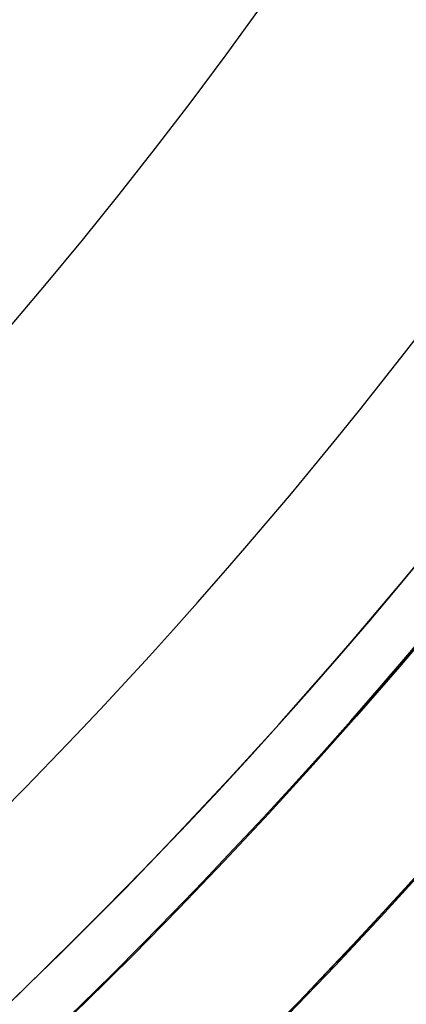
# Model space of a CAD drawing. Extents: x 16119 to 17321, y -6854 to -5812.
# Tile 33 of 68: x 16755.53 to 16759.31, y -6508.72 to -6499.09. Entities that reach past the tile are written whole.
import ezdxf

# ---------------------------------------------------------------- set-up
doc = ezdxf.new("R2010")
doc.units = 0
doc.layers.get('0').update_dxf_attribs({"linetype": 'CONTINUOUS'})
doc.layers.add('BLANCO_METALICO', color=7, linetype='CONTINUOUS')
doc.layers.add('COLOR', color=7, linetype='CONTINUOUS')

msp = doc.modelspace()

# ---------------------------------------------------------------- linework, layer by layer
at = {"extrusion": (0.1124755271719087, 0.1948133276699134, 0.9743700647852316)}
msp.add_lwpolyline([(-17751.20030889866, -2732.071003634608), (-17751.71085849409, -2731.762035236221), (-17752.21940430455, -2731.448370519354), (-17752.72588590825, -2731.130028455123), (-17753.23024307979, -2730.807029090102), (-17753.73241581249, -2730.479393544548), (-17754.23234434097, -2730.147144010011), (-17754.72996916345, -2729.810303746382), (-17755.22523106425, -2729.468897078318), (-17755.71807113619, -2729.122949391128), (-17756.20843080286, -2728.772487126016), (-17756.69625184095, -2728.417537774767), (-17757.18147640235, -2728.058129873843), (-17757.66404703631, -2727.694292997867), (-17758.14390671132, -2727.326057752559), (-17758.62099883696, -2726.953455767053), (-17759.09526728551, -2726.576519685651), (-17759.56665641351, -2726.195283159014), (-17760.03511108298, -2725.80978083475), (-17760.50057668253, -2725.420048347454), (-17760.96299914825, -2725.026122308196), (-17761.42232498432, -2724.62804029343), (-17761.87850128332, -2724.225840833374), (-17762.33147574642, -2723.81956339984), (-17762.78119670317, -2723.409248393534), (-17763.22761313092, -2722.994937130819), (-17763.6706746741, -2722.57667182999), (-17764.11033166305, -2722.154495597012), (-17764.54653513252, -2721.728452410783), (-17764.97923683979, -2721.298587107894), (-17765.40838928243, -2720.864945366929), (-17765.83394571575, -2720.427573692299), (-17766.25586016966, -2719.986519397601), (-17766.6740874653, -2719.541830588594), (-17767.08858323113, -2719.09355614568), (-17767.49930391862, -2718.641745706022), (-17767.90620681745, -2718.186449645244), (-17768.30925007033, -2717.727719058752), (-17768.70839268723, -2717.26560574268), (-17769.10359455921, -2716.800162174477), (-17769.49481647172, -2716.331441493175), (-17769.8820201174, -2715.859497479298), (-17770.26516810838, -2715.384384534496), (-17770.64422398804, -2714.906157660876), (-17771.01915224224, -2714.424872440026), (-17771.38991831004, -2713.940585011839), (-17771.75648859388, -2713.453352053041), (-17772.11883046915, -2712.963230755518), (-17772.47691229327, -2712.470278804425), (-17772.83070341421, -2711.974554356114), (-17773.18017417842, -2711.476116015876), (-17773.52529593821, -2710.975022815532), (-17773.86604105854, -2710.471334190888), (-17774.20238292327, -2709.965109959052), (-17774.53429594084, -2709.456410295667), (-17774.86175554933, -2708.945295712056), (-17775.18473822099, -2708.43182703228), (-17775.50322146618, -2707.916065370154), (-17775.81718383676, -2707.398072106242), (-17776.1266049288, -2706.877908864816), (-17776.43146538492, -2706.355637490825), (-17776.73174689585, -2705.83132002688), (-17777.02743220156, -2705.305018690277), (-17777.31850509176, -2704.776795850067), (-17777.60495040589, -2704.246714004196), (-17777.8867540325, -2703.714835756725), (-17778.16390290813, -2703.181223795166), (-17778.43638501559, -2702.645940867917), (-17778.70418938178, -2702.109049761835), (-17778.96730607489, -2701.57061327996), (-17779.22572620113, -2701.030694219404), (-17779.47944190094, -2700.489355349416), (-17779.72844634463, -2699.946659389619), (-17779.97273372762, -2699.402668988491), (-17780.21229926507, -2698.857446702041), (-17780.44713918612, -2698.311054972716), (-17780.67725072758, -2697.763556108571), (-17780.90263212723, -2697.21501226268), (-17781.12328261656, -2696.665485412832), (-17781.33920241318, -2696.115037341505), (-17781.55039271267, -2695.563729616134), (-17781.75685568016, -2695.011623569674), (-17781.95859444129, -2694.458780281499), (-17782.15561307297, -2693.905260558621), (-17782.34791659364, -2693.351124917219), (-17782.53551095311, -2692.796433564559), (-17782.7184030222, -2692.241246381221), (-17782.89660058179, -2691.685622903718), (-17783.07011231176, -2691.129622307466), (-17783.23894777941, -2690.573303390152), (-17783.40311742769, -2690.016724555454), (-17783.56263256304, -2689.459943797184), (-17783.71750534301, -2688.903018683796), (-17783.86774876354, -2688.346006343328), (-17784.01337664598, -2687.788963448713), (-17784.15440362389, -2687.231946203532), (-17784.29084512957, -2686.675010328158), (-17784.4227173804, -2686.118211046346), (-17784.55003736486, -2685.561603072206), (-17784.67282282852, -2685.005240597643), (-17784.79109225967, -2684.449177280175), (-17784.90486487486, -2683.893466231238), (-17785.0141606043, -2683.338160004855), (-17785.119000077, -2682.783310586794), (-17785.21940460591, -2682.228969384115), (-17785.31539617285, -2681.675187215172), (-17785.40699741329, -2681.122014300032), (-17785.49423160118, -2680.569500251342), (-17785.57712263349, -2680.017694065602), (-17785.65569501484, -2679.466644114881), (-17785.72997384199, -2678.916398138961), (-17785.79998478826, -2678.367003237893), (-17785.86575408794, -2677.81850586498), (-17785.9273085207, -2677.270951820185), (-17785.9846753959, -2676.724386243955), (-17786.03788253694, -2676.178853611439), (-17786.08695826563, -2675.634397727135), (-17786.13193138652, -2675.091061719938), (-17786.17283117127, -2674.54888803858), (-17786.20968734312, -2674.007918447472), (-17786.24253006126, -2673.468194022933), (-17786.2713899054, -2672.929755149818), (-17786.2962978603, -2672.392641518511), (-17786.31728530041, -2671.856892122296), (-17786.3343839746, -2671.322545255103), (-17786.34762599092, -2670.789638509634), (-17786.35704380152, -2670.258208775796), (-17786.36267018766, -2669.728292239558), (-17786.36453824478, -2669.199924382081), (-17786.36273902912, -2668.681383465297), (-17786.35732037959, -2668.161350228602), (-17786.3482510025, -2667.639858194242), (-17786.33549989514, -2667.116941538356), (-17786.31903635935, -2666.592635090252), (-17786.29883001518, -2666.066974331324), (-17786.27485081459, -2665.539995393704), (-17786.24706905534, -2665.011735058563), (-17786.2154553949, -2664.482230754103), (-17786.1799808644, -2663.95152055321), (-17786.14061688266, -2663.419643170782), (-17786.09733527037, -2662.886637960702), (-17786.05010826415, -2662.352544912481), (-17785.9989085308, -2661.817404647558), (-17785.94370918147, -2661.281258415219), (-17785.88448378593, -2660.744148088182), (-17785.82120638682, -2660.206116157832), (-17785.75385151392, -2659.667205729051), (-17785.68239419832, -2659.127460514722), (-17785.60680998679, -2658.586924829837), (-17785.52707495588, -2658.045643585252), (-17785.44316572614, -2657.503662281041), (-17785.35505947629, -2656.961026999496), (-17785.2627339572, -2656.417784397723), (-17785.16616750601, -2655.87398169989), (-17785.06533906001, -2655.329666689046), (-17784.96022817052, -2654.784887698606), (-17784.85081501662, -2654.239693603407), (-17784.73708041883, -2653.694133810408), (-17784.61900585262, -2653.148258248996), (-17784.49657346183, -2652.6021173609), (-17784.3697660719, -2652.055762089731), (-17784.23856720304, -2651.509243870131), (-17784.10296108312, -2650.96261461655), (-17783.96293266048, -2650.415926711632), (-17783.81846761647, -2649.869232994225), (-17783.66955237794, -2649.322586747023), (-17783.51617412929, -2648.776041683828), (-17783.35832082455, -2648.229651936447), (-17783.19598119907, -2647.683472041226), (-17783.02914478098, -2647.137556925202), (-17782.85780190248, -2646.591961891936), (-17782.68194371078, -2646.04674260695), (-17782.50156217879, -2645.501955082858), (-17782.31665011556, -2644.95765566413), (-17782.12720117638, -2644.413901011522), (-17781.93320987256, -2643.870748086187), (-17781.73467158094, -2643.328254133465), (-17781.53158255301, -2642.786476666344), (-17781.32393992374, -2642.245473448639), (-17781.11174172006, -2641.705302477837), (-17780.89498686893, -2641.166021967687), (-17780.67367520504, -2640.627690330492), (-17780.44780747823, -2640.090366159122), (-17780.21738536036, -2639.55410820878), (-17779.98241145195, -2639.018975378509), (-17779.74288928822, -2638.485026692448), (-17779.49882334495, -2637.952321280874), (-17779.25021904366, -2637.420918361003), (-17778.99708275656, -2636.890877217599), (-17778.73942181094, -2636.36225718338), (-17778.47724449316, -2635.835117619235), (-17778.21056005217, -2635.309517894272), (-17777.93937870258, -2634.785517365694), (-17777.66371162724, -2634.26317535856), (-17777.38357097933, -2633.742551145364), (-17777.09896988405, -2633.223703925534), (-17776.80992243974, -2632.7066928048), (-17776.5164437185, -2632.191576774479), (-17776.21854976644, -2631.678414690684), (-17775.91625760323, -2631.167265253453), (-17775.60958522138, -2630.658186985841), (-17775.29855158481, -2630.151238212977), (-17774.98317662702, -2629.646477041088), (-17774.66348124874, -2629.143961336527), (-17774.33948731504, -2628.643748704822), (-17774.01121765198, -2628.145896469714), (-17773.67869604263, -2627.650461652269), (-17773.34194722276, -2627.157500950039), (-17773.00099687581, -2626.667070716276), (-17772.65587162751, -2626.179226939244), (-17772.30659903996, -2625.694025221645), (-17771.95320760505, -2625.211520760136), (-17771.59572673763, -2624.731768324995), (-17771.23418676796, -2624.254822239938), (-17770.86861893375, -2623.780736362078), (-17770.49905537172, -2623.309564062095), (-17770.12552910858, -2622.841358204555), (-17769.74807405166, -2622.376171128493), (-17769.36672497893, -2621.914054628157), (-17768.98151752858, -2621.455059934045), (-17768.59248818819, -2620.999237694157), (-17768.19967428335, -2620.546637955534), (-17767.80311396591, -2620.097310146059), (-17767.40284620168, -2619.651303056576), (-17766.99891075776, -2619.208664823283), (-17766.59134818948, -2618.769442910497), (-17766.18019982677, -2618.333684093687), (-17765.7655077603, -2617.90143444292), (-17765.34731482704, -2617.472739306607), (-17764.9256645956, -2617.047643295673), (-17764.50060135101, -2616.62619026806), (-17764.07217007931, -2616.208423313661), (-17763.64041645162, -2615.794384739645), (-17763.20538680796, -2615.384116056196), (-17762.7671281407, -2614.977657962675), (-17762.3256880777, -2614.575050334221), (-17761.88111486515, -2614.176332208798), (-17761.43345735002, -2613.781541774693), (-17760.98276496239, -2613.390716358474), (-17760.52908769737, -2613.003892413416), (-17760.07247609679, -2612.6211055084), (-17759.61298123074, -2612.242390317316), (-17759.15065467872, -2611.867780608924), (-17758.68554851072, -2611.497309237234), (-17758.21771526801, -2611.131008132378), (-17757.74720794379, -2610.768908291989), (-17757.27407996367, -2610.411039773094), (-17756.79838516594, -2610.05743168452), (-17756.32017778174, -2609.708112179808), (-17755.83951241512, -2609.363108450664), (-17755.35644402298, -2609.022446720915), (-17754.87102789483, -2608.686152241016), (-17754.38331963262, -2608.354249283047), (-17753.89337513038, -2608.026761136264), (-17753.40125055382, -2607.703710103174), (-17752.90700231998, -2607.385117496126), (-17752.41068707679, -2607.071003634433)], dxfattribs=at)
at = {"extrusion": (0.1124755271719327, 0.1948133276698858, 0.9743700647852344)}
msp.add_lwpolyline([(-17750.28945111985, -2607.071003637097), (-17750.81052073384, -2607.37579482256), (-17751.32964040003, -2607.685445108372), (-17751.84674684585, -2607.999936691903), (-17752.36177696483, -2608.319250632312), (-17752.87466784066, -2608.643366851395), (-17753.38535677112, -2608.972264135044), (-17753.89378129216, -2609.305920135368), (-17754.39987920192, -2609.644311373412), (-17754.90358858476, -2609.987413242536), (-17755.40484783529, -2610.335200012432), (-17755.90359568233, -2610.687644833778), (-17756.39977121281, -2611.044719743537), (-17756.89331389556, -2611.406395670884), (-17757.38416360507, -2611.77264244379), (-17757.87226064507, -2612.143428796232), (-17758.35754577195, -2612.518722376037), (-17758.83996021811, -2612.898489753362), (-17759.31944571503, -2613.282696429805), (-17759.79594451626, -2613.671306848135), (-17760.26939942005, -2614.06428440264), (-17760.73975379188, -2614.461591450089), (-17761.20695158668, -2614.863189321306), (-17761.67093737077, -2615.269038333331), (-17762.13165634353, -2615.679097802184), (-17762.5890543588, -2616.093326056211), (-17763.04307794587, -2616.511680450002), (-17763.49367433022, -2616.934117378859), (-17763.94079145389, -2617.360592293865), (-17764.38437799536, -2617.791059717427), (-17764.82438338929, -2618.225473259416), (-17765.26075784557, -2618.663785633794), (-17765.69345236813, -2619.105948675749), (-17766.12241877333, -2619.551913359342), (-17766.54760970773, -2620.001629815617), (-17766.96897866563, -2620.455047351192), (-17767.38648000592, -2620.912114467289), (-17767.80006896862, -2621.372778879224), (-17768.20970169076, -2621.836987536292), (-17768.61533522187, -2622.304686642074), (-17769.01692753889, -2622.775821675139), (-17769.41443756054, -2623.250337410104), (-17769.8078251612, -2623.728177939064), (-17770.19705118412, -2624.209286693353), (-17770.58207745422, -2624.693606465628), (-17770.96286679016, -2625.181079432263), (-17771.33938301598, -2625.671647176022), (-17771.71159097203, -2626.165250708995), (-17772.07945652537, -2626.661830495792), (-17772.44294657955, -2627.161326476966), (-17772.80202908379, -2627.663678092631), (-17773.15667304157, -2628.168824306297), (-17773.50684851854, -2628.676703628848), (-17773.85252664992, -2629.187254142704), (-17774.19367964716, -2629.700413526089), (-17774.53028080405, -2630.21611907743), (-17774.86230450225, -2630.734307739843), (-17775.18972621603, -2631.254916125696), (-17775.51252251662, -2631.777880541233), (-17775.83067107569, -2632.303137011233), (-17776.14415066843, -2632.830621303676), (-17776.45294117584, -2633.360268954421), (-17776.7570235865, -2633.892015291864), (-17777.0563799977, -2634.425795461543), (-17777.35099361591, -2634.961544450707), (-17777.64084875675, -2635.499197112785), (-17777.92593084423, -2636.038688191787), (-17778.20622640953, -2636.579952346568), (-17778.48172308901, -2637.122924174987), (-17778.75240962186, -2637.667538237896), (-17779.01827584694, -2638.213729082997), (-17779.27931269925, -2638.76143126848), (-17779.53551220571, -2639.3105793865), (-17779.78686748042, -2639.861108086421), (-17780.03337271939, -2640.412952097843), (-17780.27502319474, -2640.966046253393), (-17780.51181524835, -2641.520325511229), (-17780.74374628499, -2642.075724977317), (-17780.97081476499, -2642.632179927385), (-17781.19302019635, -2643.189625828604), (-17781.41036312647, -2643.747998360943), (-17781.62284513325, -2644.307233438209), (-17781.8304688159, -2644.867267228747), (-17782.03323778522, -2645.4280361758), (-17782.23115665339, -2645.989477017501), (-17782.4242310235, -2646.551526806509), (-17782.61246747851, -2647.114122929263), (-17782.7958735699, -2647.677203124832), (-17782.97445780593, -2648.240705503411), (-17783.1482296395, -2648.80456856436), (-17783.31719945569, -2649.368731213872), (-17783.48137855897, -2649.933132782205), (-17783.64077916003, -2650.497713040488), (-17783.79541436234, -2651.062412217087), (-17783.94529814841, -2651.627171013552), (-17784.09044536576, -2652.191930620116), (-17784.23087171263, -2652.756632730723), (-17784.36659372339, -2653.321219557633), (-17784.49762875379, -2653.885633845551), (-17784.62399496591, -2654.449818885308), (-17784.74571131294, -2655.013718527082), (-17784.86279752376, -2655.577277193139), (-17784.97527408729, -2656.140439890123), (-17785.08316223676, -2656.703152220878), (-17785.18648393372, -2657.265360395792), (-17785.28526185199, -2657.827011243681), (-17785.37951936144, -2658.388052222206), (-17785.46928051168, -2658.948431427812), (-17785.55457001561, -2659.508097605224), (-17785.63541323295, -2660.067000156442), (-17785.71183615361, -2660.625089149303), (-17785.78386538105, -2661.182315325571), (-17785.8515281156, -2661.738630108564), (-17785.91485213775, -2662.293985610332), (-17785.9738657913, -2662.848334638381), (-17786.0285979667, -2663.40163070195), (-17786.07907808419, -2663.953828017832), (-17786.12533607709, -2664.504881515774), (-17786.16740237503, -2665.054746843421), (-17786.20530788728, -2665.60338037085), (-17786.23908398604, -2666.150739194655), (-17786.26876248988, -2666.696781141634), (-17786.29437564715, -2667.241464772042), (-17786.31595611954, -2667.784749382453), (-17786.3335369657, -2668.326595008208), (-17786.34715162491, -2668.866962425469), (-17786.35683390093, -2669.405813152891), (-17786.36261794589, -2669.943109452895), (-17786.36453824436, -2670.478814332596), (-17786.36278657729, -2670.990457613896), (-17786.35751139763, -2671.503554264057), (-17786.34868263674, -2672.01807209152), (-17786.33627050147, -2672.533978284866), (-17786.32024548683, -2673.051239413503), (-17786.30057838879, -2673.569821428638), (-17786.27724031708, -2674.089689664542), (-17786.25020270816, -2674.610808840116), (-17786.21943733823, -2675.133143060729), (-17786.18491633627, -2675.656655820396), (-17786.14661219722, -2676.181310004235), (-17786.10449779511, -2676.707067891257), (-17786.05854639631, -2677.233891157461), (-17786.00873167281, -2677.761740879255), (-17785.95502771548, -2678.2905775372), (-17785.89740904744, -2678.820361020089), (-17785.83585063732, -2679.351050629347), (-17785.77032791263, -2679.882605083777), (-17785.7008167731, -2680.414982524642), (-17785.627293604, -2680.94814052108), (-17785.54973528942, -2681.482036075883), (-17785.46811922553, -2682.016625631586), (-17785.38242333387, -2682.55186507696), (-17785.29262607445, -2683.087709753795), (-17785.19870645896, -2683.624114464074), (-17785.10064406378, -2684.16103347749), (-17784.99841904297, -2684.698420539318), (-17784.89201214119, -2685.236228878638), (-17784.78140470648, -2685.774411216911), (-17784.66657870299, -2686.312919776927), (-17784.54751672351, -2686.851706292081), (-17784.424202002, -2687.390722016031), (-17784.29661842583, -2687.929917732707), (-17784.16475054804, -2688.46924376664), (-17784.02858359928, -2689.008649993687), (-17783.88810349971, -2689.548085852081), (-17783.7432968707, -2690.087500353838), (-17783.59415104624, -2690.626842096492), (-17783.44065408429, -2691.166059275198), (-17783.28279477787, -2691.705099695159), (-17783.12056266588, -2692.243910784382), (-17782.95394804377, -2692.782439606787), (-17782.78294197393, -2693.320632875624), (-17782.60753629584, -2693.858436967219), (-17782.42772363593, -2694.395797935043), (-17782.24349741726, -2694.932661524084), (-17782.05485186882, -2695.468973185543), (-17781.86178203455, -2696.004678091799), (-17781.66428378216, -2696.539721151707), (-17781.46235381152, -2697.074047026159), (-17781.25598966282, -2697.607600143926), (-17781.04518972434, -2698.140324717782), (-17780.82995323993, -2698.672164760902), (-17780.61028031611, -2699.203064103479), (-17780.38617192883, -2699.732966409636), (-17780.15762992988, -2700.261815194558), (-17779.92465705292, -2700.789553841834), (-17779.68725691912, -2701.316125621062), (-17779.44543404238, -2701.841473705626), (-17779.19919383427, -2702.365541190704), (-17778.94854260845, -2702.888271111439), (-17778.69348758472, -2703.409606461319), (-17778.43403689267, -2703.929490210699), (-17778.17019957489, -2704.447865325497), (-17777.90198558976, -2704.964674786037), (-17777.62940581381, -2705.479861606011), (-17777.35247204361, -2705.993368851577), (-17777.07119699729, -2706.505139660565), (-17776.78559431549, -2707.015117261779), (-17776.49567856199, -2707.523244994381), (-17776.20146522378, -2708.029466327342), (-17775.90297071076, -2708.533724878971), (-17775.60021235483, -2709.035964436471), (-17775.29320840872, -2709.536128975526), (-17774.98197804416, -2710.034162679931), (-17774.6665413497, -2710.530009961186), (-17774.34691932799, -2711.023615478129), (-17774.02313389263, -2711.514924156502), (-17773.69520786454, -2712.003881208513), (-17773.3631649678, -2712.490432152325), (-17773.02702982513, -2712.974522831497), (-17772.68682795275, -2713.456099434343), (-17772.34258575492, -2713.935108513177), (-17771.9943305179, -2714.411497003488), (-17771.64209040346, -2714.885212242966), (-17771.28589444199, -2715.356201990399), (-17770.92577252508, -2715.824414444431), (-17770.56175539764, -2716.289798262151), (-17770.19387464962, -2716.752302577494), (-17769.82216270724, -2717.211877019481), (-17769.44665282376, -2717.668471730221), (-17769.06737906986, -2718.122037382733), (-17768.68437632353, -2718.572525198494), (-17768.29768025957, -2719.019886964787), (-17767.90732733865, -2719.46407505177), (-17767.51335479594, -2719.905042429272), (-17767.11580062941, -2720.342742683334), (-17766.71470358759, -2720.777130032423), (-17766.31010315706, -2721.208159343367), (-17765.90203954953, -2721.635786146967), (-17765.49055368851, -2722.059966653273), (-17765.0756871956, -2722.480657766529), (-17764.65748237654, -2722.897817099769), (-17764.23598220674, -2723.311402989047), (-17763.81123031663, -2723.721374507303), (-17763.3832709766, -2724.127691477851), (-17762.95214908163, -2724.530314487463), (-17762.51791013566, -2724.929204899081), (-17762.08060023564, -2725.324324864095), (-17761.64026605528, -2725.715637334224), (-17761.19695482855, -2726.103106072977), (-17760.75071433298, -2726.486695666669), (-17760.30159287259, -2726.866371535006), (-17759.84963926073, -2727.242099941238), (-17759.39490280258, -2727.613848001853), (-17758.93743327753, -2727.981583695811), (-17758.47728092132, -2728.34527587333), (-17758.01449640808, -2728.704894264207), (-17757.54913083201, -2729.060409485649), (-17757.08123568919, -2729.411793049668), (-17756.610862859, -2729.759017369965), (-17756.13806458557, -2730.102055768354), (-17755.66289345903, -2730.4408824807), (-17755.18540239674, -2730.775472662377), (-17754.70564462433, -2731.105802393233), (-17754.22367365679, -2731.431848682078), (-17753.73954327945, -2731.75358947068), (-17753.25330752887, -2732.071003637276)], dxfattribs=at)
at = {"extrusion": (0.112475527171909, 0.1948133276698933, 0.9743700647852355)}
msp.add_lwpolyline([(-17756.65049703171, -2607.07100363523), (-17757.12591185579, -2607.406121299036), (-17757.59907532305, -2607.745312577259), (-17758.06993828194, -2608.088554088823), (-17758.53845187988, -2608.435821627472), (-17759.00456757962, -2608.787090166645), (-17759.46823717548, -2609.142333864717), (-17759.92941280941, -2609.501526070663), (-17760.38804698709, -2609.864639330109), (-17760.84409259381, -2610.231645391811), (-17761.29750291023, -2610.602515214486), (-17761.74823162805, -2610.97721897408), (-17762.19623286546, -2611.355726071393), (-17762.64146118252, -2611.738005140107), (-17763.08387159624, -2612.124024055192), (-17763.52341959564, -2612.513749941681), (-17763.96006115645, -2612.907149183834), (-17764.39375275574, -2613.304187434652), (-17764.82445138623, -2613.704829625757), (-17765.25211457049, -2614.109039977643), (-17765.67670037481, -2614.516782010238), (-17766.09816742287, -2614.92801855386), (-17766.51647490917, -2615.342711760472), (-17766.93158261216, -2615.760823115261), (-17767.34345090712, -2616.182313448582), (-17767.75204077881, -2616.60714294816), (-17768.15731383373, -2617.035271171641), (-17768.55923231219, -2617.46665705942), (-17768.95775909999, -2617.90125894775), (-17769.35285773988, -2618.339034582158), (-17769.7444924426, -2618.779941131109), (-17770.13262809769, -2619.223935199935), (-17770.51723028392, -2619.670972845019), (-17770.89826527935, -2620.121009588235), (-17771.27570007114, -2620.574000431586), (-17771.64950236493, -2621.029899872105), (-17772.01964059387, -2621.48866191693), (-17772.38608392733, -2621.950240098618), (-17772.74880227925, -2622.414587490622), (-17773.10776631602, -2622.881656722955), (-17773.46294746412, -2623.351399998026), (-17773.81431791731, -2623.82376910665), (-17774.16185064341, -2624.298715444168), (-17774.5055193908, -2624.776190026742), (-17774.84529869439, -2625.256143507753), (-17775.18116388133, -2625.738526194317), (-17775.51309107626, -2626.223288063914), (-17775.84105720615, -2626.710378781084), (-17776.16504000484, -2627.199747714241), (-17776.48501801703, -2627.691343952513), (-17776.80097060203, -2628.185116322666), (-17777.11287793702, -2628.681013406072), (-17777.42072101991, -2629.178983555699), (-17777.72448167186, -2629.678974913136), (-17778.02414253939, -2630.180935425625), (-17778.31968709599, -2630.684812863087), (-17778.61109964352, -2631.190554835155), (-17778.89836531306, -2631.698108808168), (-17779.18147006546, -2632.207422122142), (-17779.46040069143, -2632.718442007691), (-17779.73514481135, -2633.23111560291), (-17780.00569087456, -2633.745389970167), (-17780.27202815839, -2634.261212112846), (-17780.53414676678, -2634.778528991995), (-17780.79203762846, -2635.297287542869), (-17781.04569249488, -2635.817434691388), (-17781.29510393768, -2636.338917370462), (-17781.54026534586, -2636.861682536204), (-17781.78117092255, -2637.385677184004), (-17782.01781568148, -2637.91084836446), (-17782.25019544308, -2638.437143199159), (-17782.47830683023, -2638.964508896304), (-17782.70214726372, -2639.492892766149), (-17782.92171495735, -2640.022242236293), (-17783.13700891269, -2640.552504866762), (-17783.34802891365, -2641.083628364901), (-17783.55477552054, -2641.615560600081), (-17783.75725006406, -2642.148249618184), (-17783.95545463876, -2642.681643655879), (-17784.14939209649, -2643.215691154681), (-17784.33906603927, -2643.750340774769), (-17784.52448081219, -2644.285541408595), (-17784.70564149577, -2644.821242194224), (-17784.88255389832, -2645.35739252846), (-17785.05522454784, -2645.893942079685), (-17785.22366068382, -2646.430840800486), (-17785.38787024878, -2646.968038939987), (-17785.54786187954, -2647.505487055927), (-17785.70364489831, -2648.04313602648), (-17785.85522930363, -2648.580937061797), (-17786.00262576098, -2649.118841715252), (-17786.14584559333, -2649.656801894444), (-17786.28490077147, -2650.19476987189), (-17786.4198039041, -2650.732698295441), (-17786.55056822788, -2651.270540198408), (-17786.6772075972, -2651.808249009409), (-17786.7997364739, -2652.345778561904), (-17786.91816991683, -2652.883083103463), (-17787.03252357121, -2653.420117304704), (-17787.14281365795, -2653.956836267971), (-17787.24905696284, -2654.493195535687), (-17787.3512708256, -2655.02915109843), (-17787.44947312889, -2655.564659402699), (-17787.54368228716, -2656.099677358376), (-17787.63391723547, -2656.634162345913), (-17787.72019741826, -2657.168072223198), (-17787.80254277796, -2657.701365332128), (-17787.88097374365, -2658.234000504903), (-17787.95551121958, -2658.765937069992), (-17788.02617657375, -2659.29713485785), (-17788.09299162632, -2659.827554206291), (-17788.15597863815, -2660.357155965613), (-17788.21516029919, -2660.88590150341), (-17788.27055971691, -2661.413752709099), (-17788.32220040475, -2661.940671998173), (-17788.3701062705, -2662.466622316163), (-17788.41430160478, -2662.991567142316), (-17788.45481106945, -2663.515470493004), (-17788.4916596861, -2664.038296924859), (-17788.52487282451, -2664.560011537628), (-17788.55447619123, -2665.08057997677), (-17788.58049581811, -2665.599968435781), (-17788.60295805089, -2666.118143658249), (-17788.62188953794, -2666.635072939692), (-17788.63731721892, -2667.150724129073), (-17788.64926831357, -2667.665065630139), (-17788.65777031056, -2668.178066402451), (-17788.66285095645, -2668.689695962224), (-17788.66453824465, -2669.199924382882), (-17788.66279076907, -2669.719173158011), (-17788.65752855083, -2670.239872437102), (-17788.64872209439, -2670.761990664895), (-17788.63634216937, -2671.285495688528), (-17788.6203598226, -2671.810354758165), (-17788.60074639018, -2672.336534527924), (-17788.57747350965, -2672.864001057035), (-17788.55051313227, -2673.392719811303), (-17788.51983753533, -2673.922655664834), (-17788.48541933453, -2674.453772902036), (-17788.4472314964, -2674.986035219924), (-17788.40524735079, -2675.519405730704), (-17788.35944060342, -2676.053846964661), (-17788.30978534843, -2676.589320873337), (-17788.25625608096, -2677.125788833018), (-17788.1988277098, -2677.663211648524), (-17788.13747556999, -2678.201549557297), (-17788.07217543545, -2678.740762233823), (-17788.00290353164, -2679.280808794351), (-17787.92963654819, -2679.821647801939), (-17787.85235165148, -2680.363237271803), (-17787.77102649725, -2680.905534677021), (-17787.68563924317, -2681.448496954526), (-17787.59616856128, -2681.992080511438), (-17787.50259365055, -2682.536241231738), (-17787.40489424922, -2683.080934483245), (-17787.30305064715, -2683.626115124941), (-17787.19704369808, -2684.171737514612), (-17787.08685483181, -2684.717755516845), (-17786.97246606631, -2685.264122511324), (-17786.85386001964, -2685.810791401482), (-17786.73101992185, -2686.357714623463), (-17786.60392962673, -2686.904844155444), (-17786.47257362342, -2687.452131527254), (-17786.33693704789, -2687.999527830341), (-17786.19700569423, -2688.546983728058), (-17786.05276602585, -2689.094449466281), (-17785.90420518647, -2689.641874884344), (-17785.75131101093, -2690.189209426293), (-17785.59407203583, -2690.736402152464), (-17785.43247750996, -2691.283401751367), (-17785.2665174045, -2691.830156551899), (-17785.09618242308, -2692.376614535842), (-17784.92146401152, -2692.922723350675), (-17784.74235436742, -2693.468430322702), (-17784.55884644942, -2694.013682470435), (-17784.37093398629, -2694.55842651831), (-17784.17861148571, -2695.102608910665), (-17783.98187424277, -2695.646175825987), (-17783.78071834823, -2696.189073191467), (-17783.57514069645, -2696.731246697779), (-17783.36513899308, -2697.272641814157), (-17783.15071176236, -2697.813203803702), (-17782.93185835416, -2698.352877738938), (-17782.7085789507, -2698.891608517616), (-17782.48087457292, -2699.429340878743), (-17782.2487470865, -2699.966019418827), (-17782.0121992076, -2700.501588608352), (-17781.77123450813, -2701.035992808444), (-17781.52585742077, -2701.569176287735), (-17781.27607324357, -2702.101083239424), (-17781.02188814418, -2702.631657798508), (-17780.76330916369, -2703.160844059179), (-17780.50034422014, -2703.688586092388), (-17780.23300211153, -2704.214827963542), (-17779.96129251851, -2704.739513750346), (-17779.68522600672, -2705.262587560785), (-17779.40481402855, -2705.783993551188), (-17779.12006892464, -2706.303675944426), (-17778.83100392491, -2706.821579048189), (-17778.53763314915, -2707.337647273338), (-17778.23997160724, -2707.851825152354), (-17777.93803519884, -2708.364057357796), (-17777.63184071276, -2708.874288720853), (-17777.32140582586, -2709.3824642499), (-17777.00674910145, -2709.888529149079), (-17776.68788998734, -2710.392428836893), (-17776.36484881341, -2710.894108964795), (-17776.03764678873, -2711.393515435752), (-17775.70630599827, -2711.890594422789), (-17775.37084939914, -2712.38529238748), (-17775.03130081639, -2712.877556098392), (-17774.68768493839, -2713.367332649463), (-17774.34002731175, -2713.854569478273), (-17773.98835433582, -2714.339214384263), (-17773.63269325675, -2714.82121554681), (-17773.27307216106, -2715.300521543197), (-17772.90951996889, -2715.777081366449), (-17772.5420664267, -2716.250844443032), (-17772.17074209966, -2716.721760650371), (-17771.7955783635, -2717.189780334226), (-17771.41660739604, -2717.654854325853), (-17771.03386216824, -2718.116933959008), (-17770.64737643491, -2718.575971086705), (-17770.25718472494, -2719.03191809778), (-17769.86332233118, -2719.484727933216), (-17769.46582529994, -2719.934354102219), (-17769.06473042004, -2720.380750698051), (-17768.66007521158, -2720.823872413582), (-17768.25189791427, -2721.263674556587), (-17767.84023747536, -2721.700113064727), (-17767.42513353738, -2722.133144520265), (-17767.00662642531, -2722.562726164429), (-17766.5847571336, -2722.988815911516), (-17766.15956731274, -2723.411372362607), (-17765.73109925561, -2723.830354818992), (-17765.29939588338, -2724.24572329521), (-17764.8645007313, -2724.65743853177), (-17764.42645793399, -2725.065462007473), (-17763.98531221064, -2725.469755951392), (-17763.54110884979, -2725.870283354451), (-17763.09389369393, -2726.267007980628), (-17762.64371312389, -2726.659894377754), (-17762.19061404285, -2727.048907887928), (-17761.73464386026, -2727.434014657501), (-17761.2758504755, -2727.815181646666), (-17760.81428226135, -2728.192376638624), (-17760.34998804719, -2728.565568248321), (-17759.88301710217, -2728.934725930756), (-17759.41341911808, -2729.299819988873), (-17758.94124419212, -2729.660821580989), (-17758.46654280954, -2730.017702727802), (-17757.98936582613, -2730.370436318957), (-17757.50976445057, -2730.718996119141), (-17757.02779022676, -2731.063356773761), (-17756.54349501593, -2731.403493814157), (-17756.0569309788, -2731.739383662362), (-17755.56815055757, -2732.071003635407)], dxfattribs=at)
at = {"extrusion": (0.1124755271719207, 0.1948133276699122, 0.9743700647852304)}
msp.add_lwpolyline([(-17757.40811450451, -2732.071003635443), (-17757.87404524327, -2731.733680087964), (-17758.33770464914, -2731.3924203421), (-17758.79904584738, -2731.047248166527), (-17759.25802227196, -2730.698188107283), (-17759.71458768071, -2730.345265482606), (-17760.1686961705, -2729.988506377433), (-17760.62030219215, -2729.627937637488), (-17761.06936056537, -2729.263586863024), (-17761.51582649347, -2728.895482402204), (-17761.95965557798, -2728.52365334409), (-17762.40080383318, -2728.148129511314), (-17762.83922770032, -2727.76894145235), (-17763.27488406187, -2727.386120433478), (-17763.70773025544, -2726.999698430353), (-17764.1377240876, -2726.609708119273), (-17764.56482384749, -2726.216182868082), (-17764.9889883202, -2725.819156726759), (-17765.4101768, -2725.41866441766), (-17765.82834910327, -2725.014741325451), (-17766.2434655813, -2724.607423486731), (-17766.65548713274, -2724.196747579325), (-17767.0643752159, -2723.7827509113), (-17767.47009186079, -2723.36547140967), (-17767.87259968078, -2722.944947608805), (-17768.27186188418, -2722.521218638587), (-17768.66784228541, -2722.09432421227), (-17769.06050531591, -2721.66430461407), (-17769.44981603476, -2721.231200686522), (-17769.83574013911, -2720.795053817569), (-17770.21824397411, -2720.355905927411), (-17770.59729454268, -2719.913799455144), (-17770.97285951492, -2719.468777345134), (-17771.34490723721, -2719.020883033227), (-17771.71340674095, -2718.570160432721), (-17772.07832775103, -2718.116653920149), (-17772.4396406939, -2717.660408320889), (-17772.79731670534, -2717.20146889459), (-17773.15132763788, -2716.739881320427), (-17773.50164606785, -2716.27569168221), (-17773.84824530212, -2715.808946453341), (-17774.19109938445, -2715.33969248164), (-17774.53018310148, -2714.867976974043), (-17774.86547198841, -2714.393847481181), (-17775.19694233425, -2713.917351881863), (-17775.52457118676, -2713.438538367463), (-17775.84833635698, -2712.957455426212), (-17776.16821642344, -2712.474151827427), (-17776.48419073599, -2711.98867660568), (-17776.79623941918, -2711.501079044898), (-17777.10434337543, -2711.011408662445), (-17777.40848428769, -2710.519715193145), (-17777.70864462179, -2710.026048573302), (-17778.00480762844, -2709.530458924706), (-17778.29695734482, -2709.032996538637), (-17778.58507859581, -2708.533711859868), (-17778.86915699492, -2708.032655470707), (-17779.14917894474, -2707.529878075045), (-17779.42513163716, -2707.025430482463), (-17779.69700305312, -2706.519363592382), (-17779.96478196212, -2706.011728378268), (-17780.22845792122, -2705.502575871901), (-17780.48802127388, -2704.991957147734), (-17780.74346314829, -2704.479923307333), (-17780.99477545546, -2703.966525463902), (-17781.24195088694, -2703.45181472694), (-17781.48498291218, -2702.935842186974), (-17781.72386577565, -2702.418658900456), (-17781.95859449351, -2701.900315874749), (-17782.18916485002, -2701.380864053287), (-17782.41557339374, -2700.860354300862), (-17782.63781743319, -2700.338837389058), (-17782.85589503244, -2699.816363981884), (-17783.06980500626, -2699.292984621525), (-17783.27954691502, -2698.768749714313), (-17783.48512105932, -2698.24370951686), (-17783.68652847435, -2697.717914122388), (-17783.88377092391, -2697.191413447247), (-17784.07685089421, -2696.664257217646), (-17784.26577158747, -2696.13649495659), (-17784.45053691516, -2695.608175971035), (-17784.63115149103, -2695.079349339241), (-17784.80762062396, -2694.550063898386), (-17784.97995031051, -2694.020368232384), (-17785.14814722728, -2693.490310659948), (-17785.312218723, -2692.959939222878), (-17785.47217281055, -2692.429301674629), (-17785.62801815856, -2691.898445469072), (-17785.77976408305, -2691.367417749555), (-17785.92742053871, -2690.836265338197), (-17786.07099811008, -2690.305034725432), (-17786.21050800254, -2689.773772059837), (-17786.34596203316, -2689.242523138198), (-17786.47737262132, -2688.711333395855), (-17786.60475277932, -2688.180247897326), (-17786.72811610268, -2687.649311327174), (-17786.84747676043, -2687.118567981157), (-17786.96284948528, -2686.588061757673), (-17787.07424956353, -2686.057836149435), (-17787.18169282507, -2685.527934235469), (-17787.28519563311, -2684.998398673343), (-17787.38477487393, -2684.469271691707), (-17787.48044794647, -2683.940595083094), (-17787.57223275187, -2683.412410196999), (-17787.66014768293, -2682.884757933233), (-17787.74421161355, -2682.357678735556), (-17787.82444388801, -2681.831212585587), (-17787.90086431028, -2681.305398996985), (-17787.9734931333, -2680.780277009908), (-17788.04235104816, -2680.255885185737), (-17788.10745917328, -2679.732261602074), (-17788.16883904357, -2679.20944384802), (-17788.22651259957, -2678.687469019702), (-17788.28050217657, -2678.166373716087), (-17788.3308304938, -2677.646194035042), (-17788.37752064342, -2677.126965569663), (-17788.4205960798, -2676.608723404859), (-17788.4600806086, -2676.09150211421), (-17788.49599837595, -2675.575335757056), (-17788.52837385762, -2675.06025787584), (-17788.55723184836, -2674.546301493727), (-17788.58259745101, -2674.033499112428), (-17788.60449606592, -2673.521882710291), (-17788.62295338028, -2673.011483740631), (-17788.63799535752, -2672.502333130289), (-17788.64964822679, -2671.994461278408), (-17788.65793847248, -2671.487898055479), (-17788.66289282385, -2670.982672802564), (-17788.66453824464, -2670.478814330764), (-17788.66274545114, -2669.952875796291), (-17788.65734650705, -2669.42544960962), (-17788.64831076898, -2668.896568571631), (-17788.63560787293, -2668.366266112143), (-17788.61920774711, -2667.834576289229), (-17788.59908062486, -2667.301533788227), (-17788.57519705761, -2666.767173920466), (-17788.54752792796, -2666.231532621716), (-17788.51604446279, -2665.694646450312), (-17788.48071824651, -2665.156552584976), (-17788.44152123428, -2664.617288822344), (-17788.39842576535, -2664.076893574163), (-17788.35140457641, -2663.535405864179), (-17788.30043081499, -2662.992865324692), (-17788.2454780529, -2662.449312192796), (-17788.18652029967, -2661.904787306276), (-17788.12353201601, -2661.35933209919), (-17788.0564881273, -2660.812988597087), (-17787.98536403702, -2660.265799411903), (-17787.91013564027, -2659.717807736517), (-17787.83077933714, -2659.169057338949), (-17787.74727204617, -2658.61959255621), (-17787.65959121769, -2658.069458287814), (-17787.56771484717, -2657.518699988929), (-17787.47162148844, -2656.967363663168), (-17787.37129026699, -2656.415495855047), (-17787.26670089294, -2655.863143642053), (-17787.15783367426, -2655.31035462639), (-17787.04466952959, -2654.757176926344), (-17786.92719000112, -2654.203659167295), (-17786.80537726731, -2653.649850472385), (-17786.67921415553, -2653.095800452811), (-17786.54868415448, -2652.541559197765), (-17786.41377142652, -2651.98717726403), (-17786.27446081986, -2651.432705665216), (-17786.13073788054, -2650.878195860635), (-17785.98258886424, -2650.323699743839), (-17785.83000074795, -2649.769269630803), (-17785.67296124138, -2649.21495824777), (-17785.51145879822, -2648.660818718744), (-17785.34548262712, -2648.106904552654), (-17785.1750227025, -2647.553269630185), (-17785.00006977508, -2646.999968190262), (-17784.82061538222, -2646.447054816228), (-17784.63665185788, -2645.894584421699), (-17784.44817234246, -2645.342612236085), (-17784.25517079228, -2644.791193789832), (-17784.05764198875, -2644.240384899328), (-17783.8555815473, -2643.69024165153), (-17783.64898592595, -2643.140820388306), (-17783.43785243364, -2642.592177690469), (-17783.2221792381, -2642.044370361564), (-17783.00196537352, -2641.497455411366), (-17782.77721074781, -2640.951490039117), (-17782.54791614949, -2640.406531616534), (-17782.31408325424, -2639.862637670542), (-17782.07571463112, -2639.3198658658), (-17781.83281374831, -2638.778273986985), (-17781.58538497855, -2638.23791992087), (-17781.33343360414, -2637.698861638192), (-17781.0769658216, -2637.161157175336), (-17780.8159887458, -2636.624864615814), (-17780.55051041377, -2636.090042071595), (-17780.28053978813, -2635.556747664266), (-17780.00608675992, -2635.025039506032), (-17779.72716215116, -2634.494975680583), (-17779.4437777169, -2633.966614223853), (-17779.15594614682, -2633.440013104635), (-17778.86368106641, -2632.915230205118), (-17778.56699703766, -2632.392323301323), (-17778.26590955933, -2631.87135004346), (-17777.9604350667, -2631.352367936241), (-17777.65059093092, -2630.835434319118), (-17777.33639545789, -2630.320606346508), (-17777.01786788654, -2629.807940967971), (-17776.69502838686, -2629.297494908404), (-17776.36789805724, -2628.789324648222), (-17776.0364989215, -2628.283486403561), (-17775.7008539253, -2627.780036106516), (-17775.36098693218, -2627.27902938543), (-17775.01692271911, -2626.780521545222), (-17774.6686869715, -2626.284567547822), (-17774.3163062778, -2625.791221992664), (-17773.95980812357, -2625.300539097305), (-17773.59922088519, -2624.812572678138), (-17773.23457382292, -2624.327376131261), (-17772.86589707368, -2623.845002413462), (-17772.49322164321, -2623.365504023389), (-17772.11657939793, -2622.888932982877), (-17771.73600305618, -2622.415340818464), (-17771.35152617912, -2621.944778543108), (-17770.96318316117, -2621.477296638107), (-17770.57100921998, -2621.012945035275), (-17770.17504038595, -2620.551773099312), (-17769.77531349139, -2620.093829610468), (-17769.37186615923, -2619.639162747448), (-17768.96473679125, -2619.187820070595), (-17768.55396455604, -2618.739848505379), (-17768.13958937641, -2618.295294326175), (-17767.72165191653, -2617.854203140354), (-17767.30019356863, -2617.416619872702), (-17766.87525643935, -2616.982588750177), (-17766.44688333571, -2616.552153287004), (-17766.01511775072, -2616.125356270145), (-17765.5800038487, -2615.702239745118), (-17765.14158645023, -2615.282845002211), (-17764.69991101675, -2614.867212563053), (-17764.25502363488, -2614.455382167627), (-17763.8069710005, -2614.047392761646), (-17763.35580040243, -2613.643282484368), (-17762.9015597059, -2613.243088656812), (-17762.44429733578, -2612.846847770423), (-17761.98406225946, -2612.454595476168), (-17761.52090396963, -2612.066366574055), (-17761.05487246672, -2611.682195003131), (-17760.58601824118, -2611.30211383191), (-17760.11439225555, -2610.92615524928), (-17759.64004592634, -2610.554350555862), (-17759.16303110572, -2610.186730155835), (-17758.68340006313, -2609.823323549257), (-17758.20120546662, -2609.464159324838), (-17757.71650036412, -2609.109265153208), (-17757.22933816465, -2608.758667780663), (-17756.73977261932, -2608.412393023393), (-17756.24785780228, -2608.070465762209), (-17755.75364809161, -2607.732909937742), (-17755.25719815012, -2607.399748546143), (-17754.75856290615, -2607.07100363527)], dxfattribs=at)
for points in [[(16755.34526177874, -6506.842995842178), (16755.59210011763, -6506.591939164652), (16755.83716566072, -6506.339141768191), (16756.08044811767, -6506.084618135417), (16756.32193719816, -6505.828382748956), (16756.56162261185, -6505.570450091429), (16756.7994940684, -6505.310834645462), (16757.03554127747, -6505.049550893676), (16757.26975394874, -6504.786613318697), (16757.50212179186, -6504.522036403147), (16757.73263451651, -6504.25583462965), (16757.96128183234, -6503.988022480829), (16758.18805344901, -6503.718614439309), (16758.4129390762, -6503.447624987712), (16758.63592842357, -6503.175068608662), (16758.85701120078, -6502.900959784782), (16759.07617711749, -6502.625312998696), (16759.29341588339, -6502.348142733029), (16759.50871720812, -6502.069463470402)], [(16755.29739723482, -6508.832357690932), (16755.55823223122, -6508.581673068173), (16755.81728778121, -6508.329140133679), (16756.07455331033, -6508.074773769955), (16756.3300182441, -6507.818588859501), (16756.58367200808, -6507.560600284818), (16756.8355040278, -6507.30082292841), (16757.0855037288, -6507.039271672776), (16757.33366053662, -6506.775961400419), (16757.5799638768, -6506.510906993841), (16757.82440317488, -6506.244123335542), (16758.06696785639, -6505.975625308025), (16758.30764734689, -6505.705427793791), (16758.5464310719, -6505.433545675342), (16758.78330845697, -6505.159993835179), (16759.01826892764, -6504.884787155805), (16759.25130190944, -6504.60794051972), (16759.48239682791, -6504.329468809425)], [(16758.00794178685, -6508.951961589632), (16758.26949300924, -6508.682158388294), (16758.52914119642, -6508.410512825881), (16758.78687536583, -6508.137040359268), (16759.04268453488, -6507.861756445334), (16759.29655772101, -6507.584676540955), (16759.54848394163, -6507.305816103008)]]:
    msp.add_lwpolyline(points)
at = {"extrusion": (0, 0, -1)}
for centre, radius, start, end in [((-16719.67974614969, -6471.509358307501, -89.37470231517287), 70.9424557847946, 329.9999999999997, 149.9999999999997), ((-16719.67974614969, -6471.509358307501, -46.50000292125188), 70.9424557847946, 329.9999999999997, 149.9999999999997), ((-16719.67974614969, -6471.509358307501, -89.37470231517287), 70.94245578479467, 149.9999999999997, 329.9999999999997), ((-16719.67974614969, -6471.509358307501, -46.50000292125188), 70.94245578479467, 149.9999999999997, 329.9999999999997), ((-16719.67974614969, -6471.509358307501, -88.12500292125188), 52.09123273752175, 149.999999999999, 329.999999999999), ((-16719.67974614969, -6471.509358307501, -62.12500292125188), 47.0345567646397, 150.0000000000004, 330.0000000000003)]:
    msp.add_arc(centre, radius, start, end, dxfattribs=at)
for centre, radius, start, end in [((16719.67974614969, -6471.509358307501, 89.37470231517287), 73.2424557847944, 30.00000000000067, 210.0000000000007), ((16719.67974619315, -6471.509358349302, 88.63012703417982), 71.44457953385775, 30.00000004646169, 209.9999999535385), ((16719.67974614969, -6471.509358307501, 89.05580518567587), 71.21139006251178, 29.99999999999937, 209.9999999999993), ((16719.67974614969, -6471.509358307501, 89.37470231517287), 73.2424557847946, 210.0000000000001, 30.00000000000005), ((16719.67974613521, -6471.509358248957, 88.63012703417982), 71.44457953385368, 210.0000000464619, 29.99999995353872), ((16719.67974614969, -6471.509358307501, 89.05580518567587), 71.21139006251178, 209.9999999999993, 29.99999999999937), ((16719.67974614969, -6471.509358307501, 67.12500292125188), 53.5819397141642, 210.0000000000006, 30.00000000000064), ((16719.67974614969, -6471.509358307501, 65.62055118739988), 53.58193971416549, 210.0000000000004, 30.00000000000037), ((16719.67974614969, -6471.509358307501, 67.12500292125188), 52.0912327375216, 210.0000000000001, 30.00000000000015), ((16719.67974614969, -6471.509358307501, 77.62500292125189), 52.09123273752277, 210.0000000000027, 30.00000000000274), ((16719.67974614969, -6471.509358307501, 105.1250029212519), 43.8181587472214, 209.999999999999, 29.99999999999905), ((16719.67974614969, -6471.509358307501, 52.53957701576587), 42.50584972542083, 210.0000000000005, 30.00000000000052), ((16719.67974614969, -6471.509358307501, 46.50000292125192), 71.7424557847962, 300.0000653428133, 7.499999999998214), ((16719.67974614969, -6471.50935830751, 88.12500292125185), 70.93945536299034, 254.9999999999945, 345.0000000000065), ((16719.67974614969, -6471.509358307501, 62.12500292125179), 51.59084318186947, 268.4581903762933, 331.5418096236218)]:
    msp.add_arc(centre, radius, start, end)
at = {"extrusion": (-0.1124755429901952, -0.1948133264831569, -0.9743700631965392)}
msp.add_arc((17716.14455416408, -2669.543344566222, -684.4657895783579), 56.00000007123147, 334.5735870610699, 25.3274262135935, dxfattribs=at)
at = {"extrusion": (0.1124755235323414, 0.1948134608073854, 0.9743700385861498)}
msp.add_arc((-17716.1455831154, -2669.536822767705, 683.5504617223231), 56.00000007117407, 154.6725833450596, 205.4263646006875, dxfattribs=at)
at = {"layer": 'BLANCO_METALICO', "extrusion": (0, 0, -1)}
for centre, radius, start, end in [((-16719.67948292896, -6471.509358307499, -171.6470783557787), 99.49999999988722, 180.0000000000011, 359.9999999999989), ((-16719.67948292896, -6471.509358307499, -170.8389899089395), 99.49999999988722, 180.0000000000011, 359.9999999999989), ((-16719.67948292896, -6471.509358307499, -169.280901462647), 99.49999999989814, 180.0000000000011, 359.9999999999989), ((-16719.67948292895, -6471.509358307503, -171.6470783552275), 99.09999999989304, 179.9999999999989, 1.05166918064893e-12), ((-16719.67948292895, -6471.509358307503, -170.0309014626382), 98.69999999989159, 179.9999999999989, 1.055931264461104e-12), ((-16719.67948292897, -6471.509358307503, -168.5309014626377), 98.69999999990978, 179.9999999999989, 1.05593126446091e-12), ((-16719.67948292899, -6471.509358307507, -167.2309014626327), 98.19999999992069, 179.9999999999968, 3.18392308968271e-12), ((-16719.67948292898, -6471.509358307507, -168.0309014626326), 98.19999999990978, 179.9999999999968, 3.183923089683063e-12)]:
    msp.add_arc(centre, radius, start, end, dxfattribs=at)
at = {"layer": 'BLANCO_METALICO'}
for centre, radius, start, end in [((16719.67948292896, -6471.509358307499, 170.030901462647), 99.4999999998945, 180.0000000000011, 359.9999999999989), ((16719.67948292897, -6471.509358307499, 168.5309014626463), 99.49999999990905, 180.0000000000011, 359.9999999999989), ((16719.67948292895, -6471.509358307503, 171.6470783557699), 98.69999999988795, 179.9999999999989, 1.055931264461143e-12), ((16719.67948292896, -6471.509358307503, 170.8389899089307), 98.69999999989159, 179.9999999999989, 1.055931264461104e-12)]:
    msp.add_arc(centre, radius, start, end, dxfattribs=at)
at = {"layer": 'COLOR', "extrusion": (0, 0, -1)}
for centre, radius, start, end in [((-16719.67975328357, -6471.509375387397, 10.54089386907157), 152.392098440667, 333.3815781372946, 153.3815781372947), ((-16719.67975328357, -6471.509375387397, -18.68835025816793), 83.81579491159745, 333.3815781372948, 153.3815781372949), ((-16719.67975328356, -6471.509375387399, -43.50000292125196), 72.9999999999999, 63.38157813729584, 243.3815781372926), ((-16719.67975328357, -6471.509375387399, -33.3991820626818), 73.00000000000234, 63.38157813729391, 243.3815781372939), ((-16719.67975328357, -6471.509375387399, -43.50000292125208), 75.0000000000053, 63.38157813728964, 243.381578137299), ((-16719.67975328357, -6471.509375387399, -32.97295255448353), 75.00000000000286, 63.38157813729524, 243.3815781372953), ((-16719.67975328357, -6471.509375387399, -43.50000292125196), 73.00000000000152, 63.38157813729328, 243.3815781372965), ((-16719.67975328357, -6471.509375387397, 10.54089386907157), 152.3920984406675, 153.3815781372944, 333.3815781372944), ((-16719.67975328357, -6471.509375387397, -18.68835025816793), 83.81579491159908, 153.3815781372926, 333.3815781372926), ((-16719.67975328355, -6471.509375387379, -26.2000005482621), 61.09154780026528, 153.3815781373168, 333.3815781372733), ((-16719.68785563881, -6471.505332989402, -28.2000005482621), 59.50000000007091, 153.3815781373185, 333.3815781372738), ((-16719.68785563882, -6471.50533298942, -27.2000005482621), 59.50000000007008, 153.3815781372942, 333.3815781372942)]:
    msp.add_arc(centre, radius, start, end, dxfattribs=at)
at = {"layer": 'COLOR'}
for centre, radius, start, end in [((16719.67975328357, -6471.509375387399, -35.79999945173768), 153, 26.61842186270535, 206.618421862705), ((16719.67975328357, -6471.509375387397, -11.46081713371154), 152.9999999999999, 26.61842186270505, 206.6184218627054), ((16719.67975328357, -6471.509375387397, -23.63040829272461), 153.0000000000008, 26.61842186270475, 206.6184218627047), ((16719.67975328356, -6471.509375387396, -10.90949982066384), 152.8342956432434, 26.61842186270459, 206.6184218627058), ((16719.67975328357, -6471.509375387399, -35.79999945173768), 150, 26.61842186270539, 206.618421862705), ((16719.67975328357, -6471.509375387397, -11.46081713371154), 153, 206.6184218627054, 26.61842186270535), ((16719.67975328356, -6471.509375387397, -35.79999945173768), 153, 206.6184218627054, 26.61842186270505), ((16719.67975328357, -6471.509375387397, -23.63040829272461), 153.0000000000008, 206.618421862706, 26.61842186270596), ((16719.67975328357, -6471.509375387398, -10.90949982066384), 152.8342956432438, 206.6184218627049, 26.6184218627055), ((16719.67975328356, -6471.509375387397, -35.79999945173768), 150, 206.6184218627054, 26.61842186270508), ((16719.6797532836, -6471.50937538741, 22.44590218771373), 74.99999999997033, 296.618421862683, 26.61842186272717), ((16719.68785563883, -6471.505332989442, 26.2000005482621), 59.50000000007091, 206.6184218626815, 26.61842186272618), ((16719.67975328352, -6471.509375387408, 28.20000054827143), 61.50000000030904, 298.4605049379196, 339.7905058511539), ((16719.67975328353, -6471.509375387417, 29.25000054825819), 61.50000000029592, 298.4605049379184, 339.7905058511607), ((16719.67975328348, -6471.509375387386, 30.30000054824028), 61.50000000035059, 308.0039200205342, 339.7905058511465), ((16719.6797532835, -6471.509375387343, 23.29836120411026), 73.00000000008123, 298.2173843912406, 340.0317555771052)]:
    msp.add_arc(centre, radius, start, end, dxfattribs=at)

doc.saveas('drawing.dxf')
